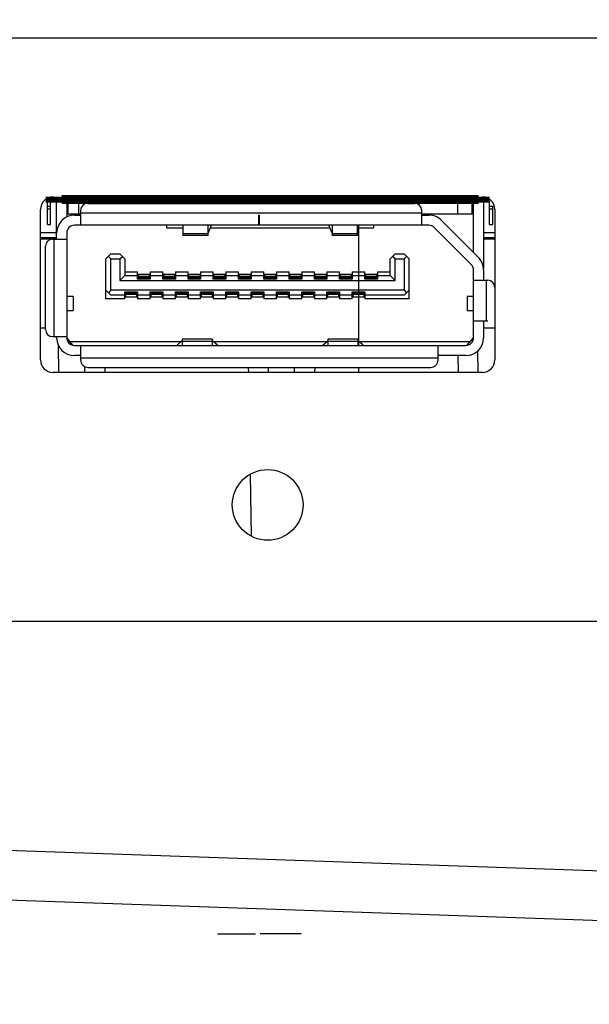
# Model space of a CAD drawing. Header units: millimetres. Extents: x 0 to 1682, y 0 to 1188.
# Tile 5 of 38: x 430 to 453, y 370 to 409. Entities that reach past the tile are written whole.
import ezdxf

# ---------------------------------------------------------------- set-up
doc = ezdxf.new("R2010")
doc.units = ezdxf.units.MM
doc.header["$LTSCALE"] = 92.51
doc.header["$PDMODE"] = 3
doc.header["$PDSIZE"] = 8
doc.layers.get('0').update_dxf_attribs({"linetype": 'CONTINUOUS'})
doc.layers.get('Defpoints').update_dxf_attribs({"linetype": 'CONTINUOUS'})
for name, color, linetype in [('2D-MDPSC1900WD-DIM', 7, 'CONTINUOUS'), ('BASE_PCB_V00-MDP-SHAPE', 7, 'CONTINUOUS'), ('DP_PORT_0472720026_MOL-SHAPE', 7, 'CONTINUOUS'), ('REAR_CASE_MDPSC_19W-SHAPE', 7, 'CONTINUOUS'), ('REAR_COVER_MDPSC_19W-SHAPE', 7, 'CONTINUOUS'), ('TF31-60S-0_5SH_PRT_PRT_PR-SHAPE', 7, 'CONTINUOUS')]:
    doc.layers.add(name, color=color, linetype=linetype)
doc.styles.get("Standard").update_dxf_attribs({"font": 'GOTHIC.TTF'})
doc.dimstyles.new('DIMSTYLE_2', dxfattribs={"dimtxt": 7, "dimasz": 7, "dimexe": 1.5, "dimexo": 1, "dimgap": 0.875, "dimtad": 1, "dimdec": 5, "dimdsep": 46, "dimtxsty": 'Standard', "dimblk": '_FILLED', "dimblk1": '_FILLED', "dimblk2": '_FILLED', "dimcen": 0.09, "dimadec": 5, "dimazin": 2, "dimtp": 0.5, "dimtm": 0.5, "dimtfac": 1, "dimtdec": 5, "dimtofl": 0, "dimtmove": 0, "dimatfit": 3, "dimldrblk": '_FILLED', "dimfxl": 1, "dimtolj": 1, "dimarcsym": 0})
doc.dimstyles.get("Standard").update_dxf_attribs({"dimtxt": 7, "dimasz": 7, "dimexe": 1.5, "dimexo": 1, "dimtad": 1, "dimdec": 5, "dimdsep": 46, "dimtxsty": 'Standard', "dimblk": '_FILLED', "dimblk1": '_FILLED', "dimblk2": '_FILLED', "dimcen": 0.09, "dimadec": 5, "dimazin": 2, "dimtol": 1, "dimtp": 1e-05, "dimtm": 1e-05, "dimtfac": 1, "dimtdec": 5, "dimtofl": 0, "dimtmove": 0, "dimatfit": 3, "dimldrblk": '_FILLED', "dimfxl": 1, "dimtolj": 1, "dimarcsym": 0})

# ---------------------------------------------------------------- blocks, each defined once
blk = doc.blocks.new('_FILLED')
at = {"color": 0, "linetype": 'ByBlock'}
blk.add_solid([(0, 0), (-1, 0.2143), (-1, -0.2143)], dxfattribs=at)
blk = doc.blocks.new('*D13')
at = {"layer": '2D-MDPSC1900WD-DIM', "color": 0, "linetype": 'Continuous', "lineweight": -2}
for p, q in [((381.631, 406.847), (381.631, 340.161)), ((640.131, 406.847), (640.131, 340.161)), ((388.631, 341.661), (633.131, 341.661))]:
    blk.add_line(p, q, dxfattribs=at)
at = {"layer": 'Defpoints', "color": 0, "linetype": 'Continuous'}
for p in [(381.631, 407.847), (640.131, 407.847), (640.131, 341.661)]:
    blk.add_point(p, dxfattribs=at)
at = {"layer": '2D-MDPSC1900WD-DIM', "color": 0, "linetype": 'Continuous', "lineweight": -2, "xscale": 7, "yscale": 7, "zscale": 7, "rotation": 180}
blk.add_blockref('_FILLED', (381.631, 341.661), dxfattribs=at)
at = {"layer": '2D-MDPSC1900WD-DIM', "color": 0, "linetype": 'Continuous', "lineweight": -2, "xscale": 7, "yscale": 7, "zscale": 7}
blk.add_blockref('_FILLED', (640.131, 341.661), dxfattribs=at)
at = {"layer": '2D-MDPSC1900WD-DIM', "color": 0, "linetype": 'Continuous', "insert": (510.814, 351.869), "char_height": 7, "attachment_point": 2, "line_spacing_factor": 0.9}
blk.add_mtext('\\A1;258.5', dxfattribs=at)
blk = doc.blocks.new('*D23')
at = {"color": 2, "lineweight": -2}
for p, q in [((279.976, 431.598), (279.976, 313.532)), ((741.787, 431.598), (741.787, 313.532)), ((286.976, 315.032), (734.787, 315.032))]:
    blk.add_line(p, q, dxfattribs=at)
at = {"layer": 'Defpoints', "color": 0}
for p in [(279.976, 432.598), (741.787, 432.598), (741.787, 315.032)]:
    blk.add_point(p, dxfattribs=at)
at = {"color": 2, "lineweight": -2, "xscale": 7, "yscale": 7, "zscale": 7, "rotation": 180}
blk.add_blockref('_FILLED', (279.976, 315.032), dxfattribs=at)
at = {"color": 2, "lineweight": -2, "xscale": 7, "yscale": 7, "zscale": 7}
blk.add_blockref('_FILLED', (741.787, 315.032), dxfattribs=at)
at = {"color": 2, "insert": (510.881, 319.858), "char_height": 8, "attachment_point": 5}
blk.add_mtext('\\A1;461.8', dxfattribs=at)

msp = doc.modelspace()

# ---------------------------------------------------------------- linework, layer by layer
at = {"layer": 'BASE_PCB_V00-MDP-SHAPE', "color": 7, "linetype": 'Continuous'}
for p, q in [((443.381422, 401.547398), (443.381422, 401.297398)), ((443.381422, 400.427398), (443.381422, 395.667398)), ((443.381422, 394.797398), (443.381422, 394.597398))]:
    msp.add_line(p, q, dxfattribs=at)
for points, const_width in [([(430.998977, 401.447398), (431.631422, 401.447398)], 0.241605), ([(448.132422, 401.447398), (431.631422, 401.447398)], 0.3567), ([(448.568867, 401.447398), (448.132422, 401.447398)], 0.241605)]:
    msp.add_lwpolyline(points, dxfattribs=dict(at, const_width=const_width))
at = {"layer": 'DP_PORT_0472720026_MOL-SHAPE', "color": 7, "linetype": 'Continuous'}
for p, q in [((431.431422, 399.877398), (431.431422, 401.447398)), ((431.831422, 401.447398), (431.831422, 400.759571)), ((431.881422, 400.877398), (431.881422, 401.447398)), ((432.311422, 400.877398), (432.311422, 401.447398)), ((432.661422, 401.297398), (445.601422, 401.297398)), ((433.431422, 401.447398), (433.431422, 401.347398)), ((433.431422, 401.347398), (446.331422, 401.347398)), ((434.271422, 401.447398), (434.271422, 401.347398)), ((434.491422, 401.347398), (434.491422, 401.447398)), ((434.781422, 401.447398), (434.781422, 401.347398)), ((434.981422, 401.347398), (434.981422, 401.447398)), ((435.181422, 401.347398), (435.181422, 401.297398)), ((435.271422, 401.447398), (435.271422, 401.347398)), ((435.431422, 401.297398), (435.431422, 401.347398)), ((435.491422, 401.347398), (435.491422, 401.447398)), ((435.731422, 401.347398), (435.731422, 401.297398)), ((435.781422, 401.447398), (435.781422, 401.347398)), ((435.981422, 401.347398), (435.981422, 401.447398)), ((436.271422, 401.447398), (436.271422, 401.347398)), ((436.491422, 401.347398), (436.491422, 401.447398)), ((436.781422, 401.447398), (436.781422, 401.347398)), ((436.981422, 401.347398), (436.981422, 401.447398)), ((437.271422, 401.447398), (437.271422, 401.347398)), ((437.491422, 401.347398), (437.491422, 401.447398)), ((437.781422, 401.447398), (437.781422, 401.347398)), ((437.821422, 401.297398), (437.821422, 401.347398)), ((437.981422, 401.347398), (437.981422, 401.447398)), ((438.121422, 401.297398), (438.121422, 401.347398)), ((438.271422, 401.447398), (438.271422, 401.347398)), ((438.371422, 401.297398), (438.371422, 401.347398)), ((438.491422, 401.347398), (438.491422, 401.447398)), ((438.781422, 401.447398), (438.781422, 401.347398)), ((438.981422, 401.347398), (438.981422, 401.447398)), ((439.271422, 401.447398), (439.271422, 401.347398)), ((439.491422, 401.347398), (439.491422, 401.447398)), ((439.781422, 401.447398), (439.781422, 401.347398)), ((439.981422, 401.347398), (439.981422, 401.447398)), ((440.271422, 401.447398), (440.271422, 401.347398)), ((440.491422, 401.347398), (440.491422, 401.447398)), ((440.781422, 401.447398), (440.781422, 401.347398)), ((440.981422, 401.347398), (440.981422, 401.447398)), ((441.271422, 401.447398), (441.271422, 401.347398)), ((441.391422, 401.297398), (441.391422, 401.347398)), ((441.491422, 401.347398), (441.491422, 401.447398)), ((441.641422, 401.297398), (441.641422, 401.347398)), ((441.781422, 401.447398), (441.781422, 401.347398)), ((441.941422, 401.347398), (441.941422, 401.297398)), ((441.981422, 401.347398), (441.981422, 401.447398)), ((442.271422, 401.447398), (442.271422, 401.347398)), ((442.491422, 401.347398), (442.491422, 401.447398)), ((442.781422, 401.447398), (442.781422, 401.347398)), ((442.981422, 401.347398), (442.981422, 401.447398)), ((443.271422, 401.447398), (443.271422, 401.347398)), ((443.491422, 401.347398), (443.491422, 401.447398)), ((443.781422, 401.447398), (443.781422, 401.347398)), ((443.981422, 401.347398), (443.981422, 401.447398)), ((444.031422, 401.297398), (444.031422, 401.347398)), ((444.331422, 401.297398), (444.331422, 401.347398)), ((444.581422, 401.347398), (444.581422, 401.297398)), ((446.331422, 401.347398), (446.331422, 401.447398)), ((447.311422, 400.877398), (447.311422, 401.447398)), ((447.881422, 400.877398), (447.881422, 401.447398)), ((447.931422, 399.353083), (447.931422, 401.447398)), ((448.331422, 401.447398), (448.331422, 398.727398)), ((431.831422, 400.877398), (432.381422, 400.877398)), ((432.131422, 400.827398), (432.381422, 400.827398)), ((432.381422, 401.017398), (432.381422, 400.427398)), ((432.381422, 400.927398), (445.881422, 400.927398)), ((439.441422, 400.827398), (439.431422, 400.827398)), ((439.431422, 400.427398), (439.431422, 400.827398)), ((439.441422, 400.827398), (439.441422, 400.427398)), ((445.881422, 400.427398), (445.881422, 401.017398)), ((445.881422, 400.877398), (447.931422, 400.877398)), ((445.881422, 400.827398), (446.167158, 400.827398)), ((439.431422, 400.427398), (432.131422, 400.427398)), ((435.781422, 400.427398), (435.781422, 400.327398)), ((435.781422, 400.327398), (436.426422, 400.327398)), ((436.426422, 400.427398), (436.426422, 400.027398)), ((437.426422, 400.027398), (437.426422, 400.427398)), ((437.426422, 400.118584), (437.55792, 400.427398)), ((437.515338, 400.327398), (442.247505, 400.327398)), ((446.167158, 400.427398), (439.441422, 400.427398)), ((442.336422, 400.118584), (442.204923, 400.427398)), ((442.336422, 400.427398), (442.336422, 400.027398)), ((443.336422, 400.027398), (443.336422, 400.427398)), ((443.336422, 400.327398), (443.981422, 400.327398)), ((443.981422, 400.327398), (443.981422, 400.427398)), ((447.843554, 398.875266), (446.37929, 400.33953)), ((446.662132, 400.622373), (448.126396, 399.158109)), ((431.831422, 400.127398), (431.831422, 395.967398)), ((436.426422, 400.097019), (437.426422, 400.097019)), ((437.426422, 400.027398), (436.426422, 400.027398)), ((442.336422, 400.097019), (443.336422, 400.097019)), ((443.336422, 400.027398), (442.336422, 400.027398)), ((430.991422, 396.297398), (430.991422, 399.597398)), ((431.271422, 399.877398), (431.831422, 399.877398)), ((431.331422, 396.017398), (431.331422, 399.877398)), ((433.381422, 399.097398), (433.581422, 399.297398)), ((433.481422, 399.197398), (433.581422, 399.097398)), ((433.581422, 399.297398), (433.931422, 399.297398)), ((433.931422, 399.297398), (434.131422, 399.097398)), ((433.931422, 399.097398), (434.031422, 399.197398)), ((444.631422, 399.097398), (444.831422, 399.297398)), ((444.831422, 399.097398), (444.731422, 399.197398)), ((444.831422, 399.297398), (445.181422, 399.297398)), ((445.181422, 399.297398), (445.381422, 399.097398)), ((445.181422, 399.097398), (445.281422, 399.197398)), ((433.381422, 397.507398), (433.381422, 399.097398)), ((433.581422, 399.097398), (433.931422, 399.097398)), ((433.581422, 397.857398), (433.581422, 399.097398)), ((433.931422, 399.097398), (433.931422, 398.237398)), ((434.131422, 399.097398), (434.131422, 398.437398)), ((444.631422, 398.437398), (444.631422, 399.097398)), ((444.831422, 399.097398), (445.181422, 399.097398)), ((444.831422, 398.237398), (444.831422, 399.097398)), ((445.181422, 399.097398), (445.181422, 397.857398)), ((445.381422, 397.507398), (445.381422, 399.097398)), ((434.131422, 398.437398), (433.931422, 398.237398)), ((434.131422, 398.587398), (434.631422, 398.587398)), ((434.131422, 398.437398), (434.631422, 398.437398)), ((434.631422, 398.297398), (434.631422, 398.587398)), ((434.656422, 398.497398), (435.106422, 398.497398)), ((434.656422, 398.497398), (434.656422, 398.297398)), ((434.656422, 398.408652), (435.106422, 398.408652)), ((435.106422, 398.297398), (435.106422, 398.497398)), ((435.131422, 398.587398), (435.631422, 398.587398)), ((435.131422, 398.587398), (435.131422, 398.297398)), ((435.131422, 398.437398), (435.631422, 398.437398)), ((435.631422, 398.297398), (435.631422, 398.587398)), ((435.656422, 398.497398), (436.106422, 398.497398)), ((435.656422, 398.497398), (435.656422, 398.297398)), ((435.656422, 398.408652), (436.106422, 398.408652)), ((436.106422, 398.297398), (436.106422, 398.497398)), ((436.131422, 398.587398), (436.631422, 398.587398)), ((436.131422, 398.587398), (436.131422, 398.297398)), ((436.131422, 398.437398), (436.631422, 398.437398)), ((436.631422, 398.297398), (436.631422, 398.587398)), ((436.656422, 398.497398), (437.106422, 398.497398)), ((436.656422, 398.497398), (436.656422, 398.297398)), ((436.656422, 398.408652), (437.106422, 398.408652)), ((437.106422, 398.297398), (437.106422, 398.497398)), ((437.131422, 398.587398), (437.631422, 398.587398)), ((437.131422, 398.587398), (437.131422, 398.297398)), ((437.131422, 398.437398), (437.631422, 398.437398)), ((437.631422, 398.297398), (437.631422, 398.587398)), ((437.656422, 398.497398), (438.106422, 398.497398)), ((437.656422, 398.497398), (437.656422, 398.297398)), ((437.656422, 398.408652), (438.106422, 398.408652)), ((438.106422, 398.297398), (438.106422, 398.497398)), ((438.131422, 398.587398), (438.631422, 398.587398)), ((438.131422, 398.587398), (438.131422, 398.297398)), ((438.131422, 398.437398), (438.631422, 398.437398)), ((438.631422, 398.297398), (438.631422, 398.587398)), ((438.656422, 398.497398), (439.106422, 398.497398)), ((438.656422, 398.497398), (438.656422, 398.297398)), ((438.656422, 398.408652), (439.106422, 398.408652)), ((439.106422, 398.297398), (439.106422, 398.497398)), ((439.131422, 398.587398), (439.631422, 398.587398)), ((439.131422, 398.587398), (439.131422, 398.297398)), ((439.131422, 398.437398), (439.631422, 398.437398)), ((439.631422, 398.297398), (439.631422, 398.587398)), ((439.656422, 398.497398), (440.106422, 398.497398)), ((439.656422, 398.497398), (439.656422, 398.297398)), ((439.656422, 398.408652), (440.106422, 398.408652)), ((440.106422, 398.297398), (440.106422, 398.497398)), ((440.131422, 398.587398), (440.631422, 398.587398)), ((440.131422, 398.587398), (440.131422, 398.297398)), ((440.131422, 398.437398), (440.631422, 398.437398)), ((440.631422, 398.297398), (440.631422, 398.587398)), ((440.656422, 398.497398), (441.106422, 398.497398)), ((440.656422, 398.497398), (440.656422, 398.297398)), ((440.656422, 398.408652), (441.106422, 398.408652)), ((441.106422, 398.297398), (441.106422, 398.497398)), ((441.131422, 398.587398), (441.631422, 398.587398)), ((441.131422, 398.587398), (441.131422, 398.297398)), ((441.131422, 398.437398), (441.631422, 398.437398)), ((441.631422, 398.297398), (441.631422, 398.587398)), ((441.656422, 398.497398), (442.106422, 398.497398)), ((441.656422, 398.497398), (441.656422, 398.297398)), ((441.656422, 398.408652), (442.106422, 398.408652)), ((442.106422, 398.297398), (442.106422, 398.497398)), ((442.131422, 398.587398), (442.631422, 398.587398)), ((442.131422, 398.587398), (442.131422, 398.297398)), ((442.131422, 398.437398), (442.631422, 398.437398)), ((442.631422, 398.297398), (442.631422, 398.587398)), ((442.656422, 398.497398), (443.106422, 398.497398)), ((442.656422, 398.497398), (442.656422, 398.297398)), ((442.656422, 398.408652), (443.106422, 398.408652)), ((443.106422, 398.297398), (443.106422, 398.497398)), ((443.131422, 398.587398), (443.631422, 398.587398)), ((443.131422, 398.587398), (443.131422, 398.297398)), ((443.131422, 398.437398), (443.631422, 398.437398)), ((443.631422, 398.297398), (443.631422, 398.587398)), ((443.656422, 398.497398), (444.106422, 398.497398)), ((443.656422, 398.497398), (443.656422, 398.297398)), ((443.656422, 398.408652), (444.106422, 398.408652)), ((444.106422, 398.297398), (444.106422, 398.497398)), ((444.131422, 398.587398), (444.631422, 398.587398)), ((444.131422, 398.587398), (444.131422, 398.297398)), ((444.131422, 398.437398), (444.631422, 398.437398)), ((444.631422, 398.437398), (444.831422, 398.237398)), ((447.931422, 395.967398), (447.931422, 398.663134)), ((448.331422, 398.663134), (448.331422, 398.247398)), ((433.931422, 398.237398), (444.831422, 398.237398)), ((435.131422, 398.297398), (434.631422, 398.297398)), ((435.106422, 398.340012), (434.656422, 398.340012)), ((434.656422, 398.327398), (435.106422, 398.327398)), ((436.131422, 398.297398), (435.631422, 398.297398)), ((436.106422, 398.340012), (435.656422, 398.340012)), ((435.656422, 398.327398), (436.106422, 398.327398)), ((437.131422, 398.297398), (436.631422, 398.297398)), ((437.106422, 398.340012), (436.656422, 398.340012)), ((436.656422, 398.327398), (437.106422, 398.327398)), ((438.131422, 398.297398), (437.631422, 398.297398)), ((438.106422, 398.340012), (437.656422, 398.340012)), ((437.656422, 398.327398), (438.106422, 398.327398)), ((439.131422, 398.297398), (438.631422, 398.297398)), ((439.106422, 398.340012), (438.656422, 398.340012)), ((438.656422, 398.327398), (439.106422, 398.327398)), ((440.131422, 398.297398), (439.631422, 398.297398)), ((440.106422, 398.340012), (439.656422, 398.340012)), ((439.656422, 398.327398), (440.106422, 398.327398)), ((441.131422, 398.297398), (440.631422, 398.297398)), ((441.106422, 398.340012), (440.656422, 398.340012)), ((440.656422, 398.327398), (441.106422, 398.327398)), ((442.131422, 398.297398), (441.631422, 398.297398)), ((442.106422, 398.340012), (441.656422, 398.340012)), ((441.656422, 398.327398), (442.106422, 398.327398)), ((443.131422, 398.297398), (442.631422, 398.297398)), ((443.106422, 398.340012), (442.656422, 398.340012)), ((442.656422, 398.327398), (443.106422, 398.327398)), ((444.131422, 398.297398), (443.631422, 398.297398)), ((444.106422, 398.340012), (443.656422, 398.340012)), ((443.656422, 398.327398), (444.106422, 398.327398)), ((447.931422, 398.247398), (448.496422, 398.247398)), ((448.431422, 398.247398), (448.431422, 396.647398)), ((432.081422, 397.602398), (431.831422, 397.602398)), ((432.081422, 397.602398), (432.081422, 397.052398)), ((433.581422, 397.657398), (433.381422, 397.857398)), ((433.581422, 397.857398), (433.481422, 397.757398)), ((445.181422, 397.857398), (433.581422, 397.857398)), ((434.131422, 397.657398), (433.581422, 397.657398)), ((434.131422, 397.797398), (434.631422, 397.797398)), ((434.131422, 397.507398), (434.131422, 397.797398)), ((434.156422, 397.797398), (434.156422, 397.597398)), ((434.606422, 397.767398), (434.156422, 397.767398)), ((434.156422, 397.754784), (434.606422, 397.754784)), ((434.606422, 397.686144), (434.156422, 397.686144)), ((434.156422, 397.597398), (434.606422, 397.597398)), ((434.606422, 397.597398), (434.606422, 397.797398)), ((434.631422, 397.797398), (434.631422, 397.507398)), ((435.131422, 397.657398), (434.631422, 397.657398)), ((435.131422, 397.797398), (435.631422, 397.797398)), ((435.131422, 397.507398), (435.131422, 397.797398)), ((435.156422, 397.797398), (435.156422, 397.597398)), ((435.606422, 397.767398), (435.156422, 397.767398)), ((435.156422, 397.754784), (435.606422, 397.754784)), ((435.606422, 397.686144), (435.156422, 397.686144)), ((435.156422, 397.597398), (435.606422, 397.597398)), ((435.606422, 397.597398), (435.606422, 397.797398)), ((435.631422, 397.797398), (435.631422, 397.507398)), ((436.131422, 397.657398), (435.631422, 397.657398)), ((436.131422, 397.797398), (436.631422, 397.797398)), ((436.131422, 397.507398), (436.131422, 397.797398)), ((436.156422, 397.797398), (436.156422, 397.597398)), ((436.606422, 397.767398), (436.156422, 397.767398)), ((436.156422, 397.754784), (436.606422, 397.754784)), ((436.606422, 397.686144), (436.156422, 397.686144)), ((436.156422, 397.597398), (436.606422, 397.597398)), ((436.606422, 397.597398), (436.606422, 397.797398)), ((436.631422, 397.797398), (436.631422, 397.507398)), ((437.131422, 397.657398), (436.631422, 397.657398)), ((437.131422, 397.797398), (437.631422, 397.797398)), ((437.131422, 397.507398), (437.131422, 397.797398)), ((437.156422, 397.797398), (437.156422, 397.597398)), ((437.606422, 397.767398), (437.156422, 397.767398)), ((437.156422, 397.754784), (437.606422, 397.754784)), ((437.606422, 397.686144), (437.156422, 397.686144)), ((437.156422, 397.597398), (437.606422, 397.597398)), ((437.606422, 397.597398), (437.606422, 397.797398)), ((437.631422, 397.797398), (437.631422, 397.507398)), ((438.131422, 397.657398), (437.631422, 397.657398)), ((438.131422, 397.797398), (438.631422, 397.797398)), ((438.131422, 397.507398), (438.131422, 397.797398)), ((438.156422, 397.797398), (438.156422, 397.597398)), ((438.606422, 397.767398), (438.156422, 397.767398)), ((438.156422, 397.754784), (438.606422, 397.754784)), ((438.606422, 397.686144), (438.156422, 397.686144)), ((438.156422, 397.597398), (438.606422, 397.597398)), ((438.606422, 397.597398), (438.606422, 397.797398)), ((438.631422, 397.797398), (438.631422, 397.507398)), ((439.131422, 397.657398), (438.631422, 397.657398)), ((439.131422, 397.797398), (439.631422, 397.797398)), ((439.131422, 397.507398), (439.131422, 397.797398)), ((439.156422, 397.797398), (439.156422, 397.597398)), ((439.606422, 397.767398), (439.156422, 397.767398)), ((439.156422, 397.754784), (439.606422, 397.754784)), ((439.606422, 397.686144), (439.156422, 397.686144)), ((439.156422, 397.597398), (439.606422, 397.597398)), ((439.606422, 397.597398), (439.606422, 397.797398)), ((439.631422, 397.797398), (439.631422, 397.507398)), ((440.131422, 397.657398), (439.631422, 397.657398)), ((440.131422, 397.797398), (440.631422, 397.797398)), ((440.131422, 397.507398), (440.131422, 397.797398)), ((440.156422, 397.797398), (440.156422, 397.597398)), ((440.606422, 397.767398), (440.156422, 397.767398)), ((440.156422, 397.754784), (440.606422, 397.754784)), ((440.606422, 397.686144), (440.156422, 397.686144)), ((440.156422, 397.597398), (440.606422, 397.597398)), ((440.606422, 397.597398), (440.606422, 397.797398)), ((440.631422, 397.797398), (440.631422, 397.507398)), ((441.131422, 397.657398), (440.631422, 397.657398)), ((441.131422, 397.797398), (441.631422, 397.797398)), ((441.131422, 397.507398), (441.131422, 397.797398)), ((441.156422, 397.797398), (441.156422, 397.597398)), ((441.606422, 397.767398), (441.156422, 397.767398)), ((441.156422, 397.754784), (441.606422, 397.754784)), ((441.606422, 397.686144), (441.156422, 397.686144)), ((441.156422, 397.597398), (441.606422, 397.597398)), ((441.606422, 397.597398), (441.606422, 397.797398)), ((441.631422, 397.797398), (441.631422, 397.507398)), ((442.131422, 397.657398), (441.631422, 397.657398)), ((442.131422, 397.797398), (442.631422, 397.797398)), ((442.131422, 397.507398), (442.131422, 397.797398)), ((442.156422, 397.797398), (442.156422, 397.597398)), ((442.606422, 397.767398), (442.156422, 397.767398)), ((442.156422, 397.754784), (442.606422, 397.754784)), ((442.606422, 397.686144), (442.156422, 397.686144)), ((442.156422, 397.597398), (442.606422, 397.597398)), ((442.606422, 397.597398), (442.606422, 397.797398)), ((442.631422, 397.797398), (442.631422, 397.507398)), ((443.131422, 397.657398), (442.631422, 397.657398)), ((443.131422, 397.797398), (443.631422, 397.797398)), ((443.131422, 397.507398), (443.131422, 397.797398)), ((443.156422, 397.797398), (443.156422, 397.597398)), ((443.606422, 397.767398), (443.156422, 397.767398)), ((443.156422, 397.754784), (443.606422, 397.754784)), ((443.606422, 397.686144), (443.156422, 397.686144)), ((443.156422, 397.597398), (443.606422, 397.597398)), ((443.606422, 397.597398), (443.606422, 397.797398)), ((443.631422, 397.797398), (443.631422, 397.507398)), ((445.181422, 397.657398), (443.631422, 397.657398)), ((445.181422, 397.857398), (445.281422, 397.757398)), ((445.381422, 397.857398), (445.181422, 397.657398)), ((447.931422, 397.602398), (447.681422, 397.602398)), ((447.681422, 397.602398), (447.681422, 397.052398)), ((434.131422, 397.507398), (433.381422, 397.507398)), ((435.131422, 397.507398), (434.631422, 397.507398)), ((436.131422, 397.507398), (435.631422, 397.507398)), ((437.131422, 397.507398), (436.631422, 397.507398)), ((438.131422, 397.507398), (437.631422, 397.507398)), ((439.131422, 397.507398), (438.631422, 397.507398)), ((440.131422, 397.507398), (439.631422, 397.507398)), ((441.131422, 397.507398), (440.631422, 397.507398)), ((442.131422, 397.507398), (441.631422, 397.507398)), ((443.131422, 397.507398), (442.631422, 397.507398)), ((445.381422, 397.507398), (443.631422, 397.507398)), ((431.831422, 397.052398), (432.081422, 397.052398)), ((447.681422, 397.052398), (447.931422, 397.052398)), ((447.931422, 396.647398), (448.496422, 396.647398)), ((448.331422, 396.647398), (448.331422, 395.967398)), ((431.271422, 396.017398), (431.831422, 396.017398)), ((431.431422, 395.967398), (431.431422, 396.017398)), ((432.077323, 395.672316), (431.831422, 395.967398)), ((431.881422, 395.801567), (431.881422, 395.907398)), ((431.956422, 395.817398), (436.353769, 395.817398)), ((432.131422, 395.667398), (447.631422, 395.667398)), ((432.381422, 395.667398), (432.381422, 395.097398)), ((436.196422, 395.682135), (436.391524, 395.849854)), ((436.196422, 395.667398), (436.196422, 395.682135)), ((437.596422, 395.917398), (436.396422, 395.917398)), ((436.396422, 395.917398), (436.396422, 395.667398)), ((437.596422, 395.821873), (436.396422, 395.821873)), ((437.596422, 395.667398), (437.596422, 395.917398)), ((437.796422, 395.682135), (437.60132, 395.849854)), ((437.639074, 395.817398), (442.123769, 395.817398)), ((437.796422, 395.667398), (437.796422, 395.682135)), ((441.966422, 395.682135), (442.161524, 395.849854)), ((441.966422, 395.667398), (441.966422, 395.682135)), ((443.366422, 395.917398), (442.166422, 395.917398)), ((442.166422, 395.917398), (442.166422, 395.667398)), ((443.366422, 395.821873), (442.166422, 395.821873)), ((443.366422, 395.667398), (443.366422, 395.917398)), ((443.566422, 395.682135), (443.37132, 395.849854)), ((443.409074, 395.817398), (447.806422, 395.817398)), ((443.566422, 395.667398), (443.566422, 395.682135)), ((446.531422, 395.097398), (446.531422, 395.667398)), ((447.68552, 395.672316), (447.931422, 395.967398)), ((447.931249, 395.957226), (447.881422, 395.907398)), ((447.881422, 395.907398), (447.881422, 395.801567)), ((432.381422, 395.267398), (432.131422, 395.267398)), ((447.631422, 395.267398), (446.531422, 395.267398)), ((446.531422, 395.167398), (432.381422, 395.167398)), ((432.681422, 394.797398), (446.231422, 394.797398))]:
    msp.add_line(p, q, dxfattribs=at)
for centre, radius, start, end in [((432.661422, 401.017398), 0.28, 90, 180), ((445.601422, 401.017398), 0.28, 0, 90), ((432.131422, 400.127398), 0.7, 90, 180), ((446.167158, 400.127398), 0.7, 45, 90), ((432.131422, 400.127398), 0.3, 90, 180), ((446.167158, 400.127398), 0.3, 45, 90), ((431.271422, 399.597398), 0.28, 90, 180), ((447.631422, 398.663134), 0.7, 0, 45), ((447.631422, 398.663134), 0.3, 0, 45), ((448.496422, 397.967398), 0.28, 0, 90), ((431.271422, 396.297398), 0.28, 180, 270), ((432.131422, 395.967398), 0.7, 180, 270), ((432.131422, 395.967398), 0.3, 180, 270), ((447.631422, 395.967398), 0.7, 270, 0), ((447.631422, 395.967398), 0.3, 270, 0), ((432.681422, 395.097398), 0.3, 180, 270), ((446.231422, 395.097398), 0.3, 270, 0)]:
    msp.add_arc(centre, radius, start, end, dxfattribs=at)
for centre, start_param, end_param in [((436.416014, 395.217398), 0.349956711, 0.442911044), ((437.57683, 395.217398), -0.442911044, -0.349956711), ((442.186014, 395.217398), 0.349956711, 0.442911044), ((443.34683, 395.217398), -0.442911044, -0.349956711)]:
    msp.add_ellipse(centre, major_axis=(0, 0.7), ratio=0.081632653, start_param=start_param, end_param=end_param, dxfattribs=at)
at = {"layer": 'REAR_CASE_MDPSC_19W-SHAPE', "color": 7, "linetype": 'Continuous'}
for p, q in [((694.928904, 407.847398), (326.833875, 407.847398)), ((431.291422, 401.547398), (448.276422, 401.547398)), ((430.791422, 395.097398), (430.791422, 401.047398)), ((448.776422, 401.047398), (448.776422, 395.097398)), ((448.276422, 394.597398), (431.291422, 394.597398))]:
    msp.add_line(p, q, dxfattribs=at)
msp.add_circle((439.783922, 389.347398), 1.4, dxfattribs=at)
for centre, start, end in [((431.291422, 401.047398), 90, 180), ((448.276422, 401.047398), 0, 90), ((431.291422, 395.097398), 180, 270), ((448.276422, 395.097398), 270, 0)]:
    msp.add_arc(centre, 0.5, start, end, dxfattribs=at)
at = {"layer": 'REAR_COVER_MDPSC_19W-SHAPE', "color": 7, "linetype": 'Continuous'}
for p, q in [((430.991422, 396.347398), (430.791422, 396.347398)), ((448.776422, 396.347398), (448.331422, 396.347398)), ((431.521402, 394.601412), (431.502931, 395.659647)), ((447.309997, 395.261788), (447.321594, 394.597398)), ((448.12152, 394.594694), (448.106509, 395.454676)), ((432.541371, 394.597398), (432.544904, 394.799781)), ((433.34474, 394.797398), (433.341249, 394.597398)), ((439.018103, 394.797398), (439.021594, 394.597398)), ((439.821472, 394.597398), (439.817981, 394.797398)), ((440.841371, 394.597398), (440.844862, 394.797398)), ((441.64474, 394.797398), (441.641249, 394.597398)), ((439.092159, 390.554724), (439.13477, 388.113544)), ((406.197753, 384.747398), (474.065091, 384.747398)), ((510.253231, 372.835649), (407.544422, 376.42232)), ((510.183432, 370.871772), (392.793856, 374.971107)), ((437.800202, 372.347398), (439.300215, 372.347398)), ((441.112676, 372.347398), (439.485796, 372.347398))]:
    msp.add_line(p, q, dxfattribs=at)
at = {"layer": 'TF31-60S-0_5SH_PRT_PRT_PR-SHAPE', "color": 7, "linetype": 'Continuous'}
for p, q in [((431.191422, 401.427398), (431.071422, 401.427398)), ((431.071422, 400.457398), (431.071422, 401.427398)), ((431.071422, 401.377398), (431.191422, 401.377398)), ((431.191422, 401.177398), (431.071422, 401.177398)), ((431.071422, 401.077398), (431.191422, 401.077398)), ((431.191422, 400.457398), (431.191422, 401.447398)), ((434.031422, 401.347398), (434.031422, 401.447398)), ((439.731422, 401.347398), (439.731422, 401.447398)), ((442.071422, 401.347398), (442.071422, 401.447398)), ((442.191422, 401.427398), (442.071422, 401.427398)), ((442.071422, 401.377398), (442.191422, 401.377398)), ((442.191422, 401.347398), (442.191422, 401.447398)), ((442.571422, 401.347398), (442.571422, 401.447398)), ((442.691422, 401.427398), (442.571422, 401.427398)), ((442.571422, 401.377398), (442.691422, 401.377398)), ((442.691422, 401.347398), (442.691422, 401.447398)), ((443.071422, 401.347398), (443.071422, 401.447398)), ((443.191422, 401.427398), (443.071422, 401.427398)), ((443.071422, 401.377398), (443.191422, 401.377398)), ((443.191422, 401.347398), (443.191422, 401.447398)), ((443.571422, 401.347398), (443.571422, 401.447398)), ((443.691422, 401.427398), (443.571422, 401.427398)), ((443.571422, 401.377398), (443.691422, 401.377398)), ((443.691422, 401.347398), (443.691422, 401.447398)), ((444.071422, 401.347398), (444.071422, 401.447398)), ((444.191422, 401.427398), (444.071422, 401.427398)), ((444.071422, 401.377398), (444.191422, 401.377398)), ((444.191422, 401.347398), (444.191422, 401.447398)), ((444.571422, 401.347398), (444.571422, 401.447398)), ((444.691422, 401.427398), (444.571422, 401.427398)), ((444.571422, 401.377398), (444.691422, 401.377398)), ((444.691422, 401.347398), (444.691422, 401.447398)), ((445.071422, 401.347398), (445.071422, 401.447398)), ((445.191422, 401.427398), (445.071422, 401.427398)), ((445.071422, 401.377398), (445.191422, 401.377398)), ((445.191422, 401.347398), (445.191422, 401.447398)), ((445.571422, 401.347398), (445.571422, 401.447398)), ((445.691422, 401.427398), (445.571422, 401.427398)), ((445.571422, 401.377398), (445.691422, 401.377398)), ((445.691422, 401.347398), (445.691422, 401.447398)), ((446.071422, 401.347398), (446.071422, 401.447398)), ((446.191422, 401.427398), (446.071422, 401.427398)), ((446.071422, 401.377398), (446.191422, 401.377398)), ((446.191422, 401.347398), (446.191422, 401.447398)), ((448.571422, 400.457398), (448.571422, 401.377398)), ((448.691422, 401.177398), (448.571422, 401.177398)), ((448.571422, 401.077398), (448.691422, 401.077398)), ((448.691422, 400.457398), (448.691422, 401.177398)), ((431.071422, 400.457398), (431.191422, 400.457398)), ((448.571422, 400.457398), (448.691422, 400.457398)), ((430.791422, 400.147398), (431.431422, 400.147398)), ((431.431422, 399.933662), (430.791422, 399.933662)), ((448.331422, 400.147398), (448.776422, 400.147398)), ((448.776422, 399.933662), (448.331422, 399.933662)), ((430.791422, 399.897398), (431.431422, 399.897398)), ((448.331422, 399.897398), (448.776422, 399.897398))]:
    msp.add_line(p, q, dxfattribs=at)

# ---------------------------------------------------------------- dimensions: what is measured, and where the dimension line sits
dim = msp.add_linear_dim(base=(741.787146, 315.031991), p1=(279.975698, 432.597683), p2=(741.787146, 432.597683), dimstyle='Standard', override={"dimtxt": 8, "dimtoh": 1, "dimdec": 1, "dimzin": 0, "dimcen": 15.138, "dimclrd": 2, "dimclre": 2, "dimclrt": 2, "dimadec": 0, "dimazin": 0, "dimtol": 0, "dimtp": 1, "dimtm": 0, "dimtdec": 1, "dimtmove": 1, "dimtzin": 12})
dim.commit()
dim.dimension.update_dxf_attribs({"geometry": '*D23', "text_midpoint": (510.881422, 319.858214)})
at = {"layer": '2D-MDPSC1900WD-DIM', "color": 2, "linetype": 'Continuous'}
dim = msp.add_linear_dim(base=(640.131422, 341.660619), p1=(381.631422, 407.847398), p2=(640.131422, 407.847398), dimstyle='DIMSTYLE_2', dxfattribs=at)
dim.commit()
dim.dimension.update_dxf_attribs({"geometry": '*D13', "text_midpoint": (510.81442, 341.660619), "dimtype": 160})

doc.saveas('drawing.dxf')
